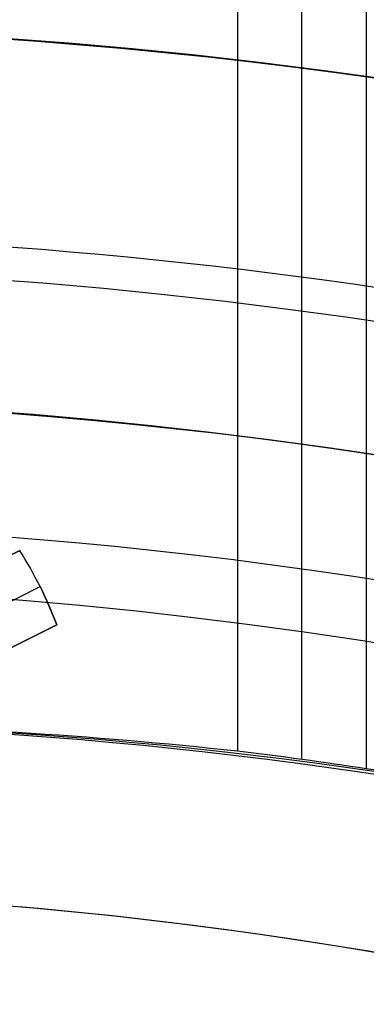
# Model space of a CAD drawing. Extents: x 12963 to 14406, y -2067 to -815.
# Tile 57 of 68: x 13688.68 to 13692.86, y -1562.62 to -1550.75. Entities that reach past the tile are written whole.
import ezdxf

# ---------------------------------------------------------------- set-up
doc = ezdxf.new("R2010")
doc.units = 0
doc.layers.get('0').update_dxf_attribs({"linetype": 'CONTINUOUS'})
doc.layers.add('COLOR', color=7, linetype='CONTINUOUS')

msp = doc.modelspace()

# ---------------------------------------------------------------- linework, layer by layer
for p, q in [((13691.30865647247, -815.2543908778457, 65.37363428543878), (13691.30865647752, -1559.569903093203, 65.37363428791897)), ((13692.08527772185, -1559.668821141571, 65.79657777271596), (13692.08527772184, -815.2543908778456, 65.79657777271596)), ((13692.86189896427, -815.2543908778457, 66.21952125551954), (13692.86189897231, -1559.780997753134, 66.2195212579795))]:
    msp.add_line(p, q)
at = {"extrusion": (-0.2249510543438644, 8.182966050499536e-15, 0.9743700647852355)}
msp.add_lwpolyline([(1573.600154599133, 13410.98414659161), (1573.124739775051, 13410.64902892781), (1572.651576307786, 13410.30983764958), (1572.180713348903, 13409.96659613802), (1571.712199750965, 13409.61932859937), (1571.246084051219, 13409.2680600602), (1570.782414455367, 13408.91281636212), (1570.321238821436, 13408.55362415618), (1569.862604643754, 13408.19051089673), (1569.406559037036, 13407.82350483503), (1568.953148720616, 13407.45263501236), (1568.5024200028, 13407.07793125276), (1568.054418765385, 13406.69942415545), (1567.60919044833, 13406.31714508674), (1567.166780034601, 13405.93112617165), (1566.727232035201, 13405.54140028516), (1566.290590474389, 13405.14800104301), (1565.856898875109, 13404.7509627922), (1565.426200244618, 13404.35032060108), (1564.998537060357, 13403.9461102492), (1564.573951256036, 13403.5383682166), (1564.152484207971, 13403.12713167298), (1563.734176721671, 13402.71243846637), (1563.319069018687, 13402.29432711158), (1562.907200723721, 13401.87283677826), (1562.498610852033, 13401.44800727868), (1562.093337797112, 13401.0198790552), (1561.691419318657, 13400.58849316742), (1561.292892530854, 13400.15389127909), (1560.897793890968, 13399.71611564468), (1560.506159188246, 13399.27520909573), (1560.118023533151, 13398.83121502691), (1559.733421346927, 13398.38417738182), (1559.352386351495, 13397.93414063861), (1558.974951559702, 13397.48114979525), (1558.601149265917, 13397.02525035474), (1558.23101103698, 13396.56648830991), (1557.864567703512, 13396.10491012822), (1557.501849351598, 13395.64056273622), (1557.142885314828, 13395.17349350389), (1556.787704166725, 13394.70375022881), (1556.436333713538, 13394.23138112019), (1556.088800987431, 13393.75643478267), (1555.745132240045, 13393.2789602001), (1555.405352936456, 13392.79900671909), (1555.069487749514, 13392.31662403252), (1554.737560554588, 13391.83186216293), (1554.409594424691, 13391.34477144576), (1554.085611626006, 13390.8554025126), (1553.765633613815, 13390.36380627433), (1553.449681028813, 13389.87003390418), (1553.137773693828, 13389.37413682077), (1552.829930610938, 13388.87616667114), (1552.526169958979, 13388.3761753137), (1552.226509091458, 13387.87421480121), (1551.930964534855, 13387.37033736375), (1551.639551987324, 13386.86459539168), (1551.35228631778, 13386.35704141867), (1551.069181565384, 13385.8477281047), (1550.790250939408, 13385.33670821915), (1550.515506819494, 13384.82403462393), (1550.244960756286, 13384.30976025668), (1549.978623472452, 13383.79393811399), (1549.716504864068, 13383.27662123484), (1549.458614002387, 13382.75786268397), (1549.204959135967, 13382.23771553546), (1548.955547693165, 13381.71623285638), (1548.710386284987, 13381.19346769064), (1548.469480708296, 13380.66947304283), (1548.232835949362, 13380.14430186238), (1548.000456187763, 13379.61800702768), (1547.772344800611, 13379.09064133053), (1547.548504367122, 13378.56225746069), (1547.328936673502, 13378.03290799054), (1547.113642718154, 13377.50264536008), (1546.9026227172, 13376.97152186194), (1546.695876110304, 13376.43958962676), (1546.493401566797, 13375.90690060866), (1546.295196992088, 13375.37350657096), (1546.101259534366, 13374.83945907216), (1545.911585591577, 13374.30480945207), (1545.726170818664, 13373.76960881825), (1545.545010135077, 13373.23390803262), (1545.368097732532, 13372.69775769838), (1545.195427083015, 13372.16120814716), (1545.026990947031, 13371.62430942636), (1544.862781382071, 13371.08711128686), (1544.702789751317, 13370.54966317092), (1544.54700673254, 13370.01201420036), (1544.395422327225, 13369.47421316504), (1544.248025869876, 13368.93630851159), (1544.104806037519, 13368.3983483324), (1543.965750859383, 13367.86038035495), (1543.830847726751, 13367.32245193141), (1543.700083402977, 13366.78461002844), (1543.573444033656, 13366.24690121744), (1543.450915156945, 13365.70937166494), (1543.332481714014, 13365.17206712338), (1543.218128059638, 13364.63503292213), (1543.107837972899, 13364.09831395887), (1543.001594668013, 13363.56195469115), (1542.899380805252, 13363.02599912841), (1542.801178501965, 13362.49049082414), (1542.706969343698, 13361.95547286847), (1542.616734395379, 13361.42098788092), (1542.530454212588, 13360.88707800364), (1542.448108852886, 13360.35378489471), (1542.369677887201, 13359.82114972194), (1542.295140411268, 13359.28921315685), (1542.224475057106, 13358.75801536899), (1542.157660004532, 13358.22759602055), (1542.0946729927, 13357.69799426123), (1542.035491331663, 13357.16924872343), (1541.980091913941, 13356.64139751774), (1541.928451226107, 13356.11447822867), (1541.880545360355, 13355.58852791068), (1541.836350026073, 13355.06358308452), (1541.795840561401, 13354.53967973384), (1541.758991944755, 13354.01685330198), (1541.725778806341, 13353.49513868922), (1541.696175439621, 13352.97457025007), (1541.670155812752, 13352.45518179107), (1541.647693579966, 13351.93700656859), (1541.628762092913, 13351.42007728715), (1541.613334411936, 13350.90442609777), (1541.601383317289, 13350.3900845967), (1541.59288132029, 13349.87708382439), (1541.587800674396, 13349.36545426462), (1541.586113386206, 13348.85522584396), (1541.587860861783, 13348.33597706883), (1541.593123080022, 13347.81527778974), (1541.601929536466, 13347.29315956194), (1541.614309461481, 13346.76965453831), (1541.630291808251, 13346.24479546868), (1541.649905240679, 13345.71861569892), (1541.673178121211, 13345.1911491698), (1541.700138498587, 13344.66243041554), (1541.730814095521, 13344.13249456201), (1541.765232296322, 13343.6013773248), (1541.803420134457, 13343.06911500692), (1541.845404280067, 13342.53574449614), (1541.891211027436, 13342.00130326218), (1541.940866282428, 13341.4658293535), (1541.994395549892, 13340.92936139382), (1542.05182392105, 13340.39193857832), (1542.113176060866, 13339.85360066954), (1542.178476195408, 13339.31438799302), (1542.247748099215, 13338.77434143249), (1542.321015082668, 13338.2335024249), (1542.398299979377, 13337.69191295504), (1542.479625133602, 13337.14961554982), (1542.565012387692, 13336.60665327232), (1542.654483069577, 13336.0630697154), (1542.748057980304, 13335.5189089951), (1542.845757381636, 13334.97421574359), (1542.947600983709, 13334.4290351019), (1543.053607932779, 13333.88341271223), (1543.163796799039, 13333.33739471), (1543.278185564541, 13332.79102771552), (1543.396791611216, 13332.24435882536), (1543.519631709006, 13331.69743560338), (1543.646722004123, 13331.15030607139), (1543.778078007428, 13330.60301869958), (1543.913714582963, 13330.0556223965), (1544.053645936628, 13329.50816649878), (1544.197885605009, 13328.96070076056), (1544.346446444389, 13328.41327534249), (1544.499340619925, 13327.86594080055), (1544.656579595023, 13327.31874807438), (1544.818174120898, 13326.77174847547), (1544.984134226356, 13326.22499367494), (1545.154469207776, 13325.678535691), (1545.32918761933, 13325.13242687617), (1545.508297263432, 13324.58671990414), (1545.69180518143, 13324.04146775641), (1545.879717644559, 13323.49672370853), (1546.072040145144, 13322.95254131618), (1546.26877738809, 13322.40897440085), (1546.469933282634, 13321.86607703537), (1546.675510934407, 13321.32390352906), (1546.885512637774, 13320.78250841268), (1547.099939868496, 13320.24194642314), (1547.318793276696, 13319.7022724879), (1547.542072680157, 13319.16354170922), (1547.76977705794, 13318.6258093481), (1548.001904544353, 13318.08913080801), (1548.238452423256, 13317.55356161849), (1548.479417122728, 13317.01915741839), (1548.724794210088, 13316.4859739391), (1548.974578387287, 13315.95406698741), (1549.228763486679, 13315.42349242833), (1549.487342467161, 13314.89430616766), (1549.750307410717, 13314.36656413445), (1550.017649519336, 13313.8403222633), (1550.289359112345, 13313.31563647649), (1550.565425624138, 13312.79256266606), (1550.845837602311, 13312.27115667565), (1551.130582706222, 13311.75147428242), (1551.419647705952, 13311.23357117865), (1551.713018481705, 13310.7175029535), (1552.010680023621, 13310.20332507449), (1552.312616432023, 13309.69109286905), (1552.618810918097, 13309.18086150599), (1552.929245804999, 13308.67268597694), (1553.243902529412, 13308.16662107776), (1553.562761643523, 13307.66272138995), (1553.885802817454, 13307.16104126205), (1554.213004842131, 13306.66163479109), (1554.544345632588, 13306.16455580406), (1554.87980223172, 13305.66985783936), (1555.219350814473, 13305.17759412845), (1555.562966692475, 13304.68781757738), (1555.910624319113, 13304.20058074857), (1556.262297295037, 13303.71593584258), (1556.617958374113, 13303.23393468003), (1556.977579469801, 13302.75462868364), (1557.341131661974, 13302.27806886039), (1557.708585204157, 13301.80430578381), (1558.079909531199, 13301.33338957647), (1558.455073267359, 13300.86536989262), (1558.834044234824, 13300.40029590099), (1559.21678946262, 13299.93821626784), (1559.60327519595, 13299.47917914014), (1559.993466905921, 13299.02323212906), (1560.387329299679, 13298.57042229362), (1560.784826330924, 13298.12079612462), (1561.185921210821, 13297.67439952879), (1561.590576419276, 13297.23127781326), (1561.998753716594, 13296.79147567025), (1562.410414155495, 13296.35503716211), (1562.82551809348, 13295.92200570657), (1563.244025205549, 13295.49242406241), (1563.665894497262, 13295.06633431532), (1564.091084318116, 13294.64377786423), (1564.519552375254, 13294.22479540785), (1564.951255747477, 13293.80942693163), (1565.386150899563, 13293.39771169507), (1565.824193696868, 13292.98968821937), (1566.265339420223, 13292.58539427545), (1566.709542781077, 13292.18486687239), (1567.156757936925, 13291.78814224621), (1567.606938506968, 13291.39525584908), (1568.060037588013, 13291.00624233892), (1568.516007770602, 13290.62113556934), (1568.974801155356, 13290.23996858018), (1569.436369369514, 13289.86277358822), (1569.900663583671, 13289.48958197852), (1570.36763452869, 13289.12042429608), (1570.837232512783, 13288.75533023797), (1571.309407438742, 13288.39432864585), (1571.784108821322, 13288.03744749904), (1572.261285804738, 13287.68471390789), (1572.740887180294, 13287.33615410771), (1573.222861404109, 13286.99179345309), (1573.707156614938, 13286.65165641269), (1574.193720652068, 13286.31576656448), (1574.682501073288, 13285.98414659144)], dxfattribs=at)
at = {"extrusion": (-0.2249510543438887, -1.725030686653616e-14, 0.9743700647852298)}
msp.add_lwpolyline([(1572.842537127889, 13285.98414659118), (1572.37660638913, 13286.32147013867), (1571.912946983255, 13286.66272988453), (1571.451605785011, 13287.0079020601), (1570.99262936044, 13287.35696211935), (1570.536063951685, 13287.70988474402), (1570.081955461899, 13288.0666438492), (1569.630349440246, 13288.42721258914), (1569.181291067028, 13288.7915633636), (1568.734825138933, 13289.15966782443), (1568.290996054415, 13289.53149688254), (1567.849847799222, 13289.90702071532), (1567.411423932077, 13290.28620877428), (1566.975767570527, 13290.66902979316), (1566.542921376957, 13291.05545179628), (1566.112927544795, 13291.44544210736), (1565.685827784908, 13291.83896735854), (1565.261663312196, 13292.23599349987), (1564.840474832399, 13292.63648580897), (1564.422302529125, 13293.04040890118), (1564.007186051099, 13293.4477267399), (1563.59516449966, 13293.8584026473), (1563.186276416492, 13294.27239931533), (1562.780559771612, 13294.68967881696), (1562.37805195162, 13295.11020261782), (1561.978789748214, 13295.53393158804), (1561.582809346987, 13295.96082601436), (1561.190146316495, 13296.39084561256), (1560.800835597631, 13296.8239495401), (1560.41491149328, 13297.26009640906), (1560.032407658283, 13297.69924429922), (1559.653357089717, 13298.14135077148), (1559.277792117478, 13298.5863728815), (1558.905744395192, 13299.0342671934), (1558.53724489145, 13299.48498979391), (1558.172323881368, 13299.93849630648), (1557.811010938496, 13300.39474190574), (1557.453334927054, 13300.85368133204), (1557.099323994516, 13301.3152689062), (1556.749005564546, 13301.77945854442), (1556.402406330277, 13302.24620377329), (1556.059552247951, 13302.71545774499), (1555.72046853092, 13303.18717325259), (1555.38517964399, 13303.66130274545), (1555.053709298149, 13304.13779834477), (1554.726080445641, 13304.61661185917), (1554.402315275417, 13305.09769480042), (1554.082435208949, 13305.5809983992), (1553.766460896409, 13306.06647362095), (1553.454412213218, 13306.55407118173), (1553.14630825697, 13307.04374156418), (1552.842167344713, 13307.53543503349), (1552.54200701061, 13308.02910165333), (1552.245844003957, 13308.52469130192), (1551.953694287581, 13309.02215368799), (1551.665573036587, 13309.52143836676), (1551.381494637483, 13310.02249475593), (1551.101472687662, 13310.52527215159), (1550.825519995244, 13311.02971974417), (1550.553648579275, 13311.53578663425), (1550.28586967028, 13312.04342184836), (1550.022193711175, 13312.55257435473), (1549.762630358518, 13313.0631930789), (1549.50718848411, 13313.5752269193), (1549.25587617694, 13314.08862476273), (1549.008700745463, 13314.60333549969), (1548.765668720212, 13315.11930803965), (1548.526785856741, 13315.63649132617), (1548.29205713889, 13316.15483435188), (1548.061486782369, 13316.67428617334), (1547.835078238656, 13317.19479592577), (1547.612834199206, 13317.71631283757), (1547.394756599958, 13318.23878624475), (1547.180846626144, 13318.76216560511), (1546.971104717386, 13319.28640051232), (1546.765530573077, 13319.81144070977), (1546.564123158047, 13320.33723610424), (1546.366880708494, 13320.86373677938), (1546.173800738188, 13321.39089300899), (1545.984880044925, 13321.91865527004), (1545.80011471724, 13322.4469742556), (1545.619500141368, 13322.97580088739), (1545.443031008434, 13323.50508632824), (1545.270701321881, 13324.03478199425), (1545.102504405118, 13324.56483956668), (1544.93843290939, 13325.09521100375), (1544.778478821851, 13325.625848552), (1544.622633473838, 13326.15670475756), (1544.470887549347, 13326.68773247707), (1544.323231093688, 13327.21888488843), (1544.179653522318, 13327.7501155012), (1544.040143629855, 13328.2813781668), (1543.90468959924, 13328.81262708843), (1543.773279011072, 13329.34381683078), (1543.645898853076, 13329.87490232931), (1543.522535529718, 13330.40583889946), (1543.403174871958, 13330.93658224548), (1543.287802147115, 13331.46708846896), (1543.176402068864, 13331.99731407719), (1543.068958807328, 13332.52721599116), (1542.965455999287, 13333.05675155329), (1542.865876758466, 13333.58587853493), (1542.770203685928, 13334.11455514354), (1542.67841888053, 13334.64274002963), (1542.590503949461, 13335.1703922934), (1542.506440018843, 13335.69747149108), (1542.42620774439, 13336.22393764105), (1542.349787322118, 13336.74975122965), (1542.277158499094, 13337.27487321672), (1542.208300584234, 13337.7992650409), (1542.143192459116, 13338.32288862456), (1542.08181258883, 13338.84570637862), (1542.024139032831, 13339.36768120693), (1541.970149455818, 13339.88877651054), (1541.919821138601, 13340.40895619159), (1541.873130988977, 13340.92818465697), (1541.830055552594, 13341.44642682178), (1541.790571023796, 13341.96364811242), (1541.754653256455, 13342.47981446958), (1541.72227777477, 13342.99489235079), (1541.69341978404, 13343.50884873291), (1541.668054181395, 13344.02165111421), (1541.646155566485, 13344.53326751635), (1541.627698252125, 13345.043666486), (1541.612656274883, 13345.55281709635), (1541.601003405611, 13346.06068894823), (1541.592713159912, 13346.56725217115), (1541.587758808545, 13347.07247742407), (1541.586113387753, 13347.57633589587), (1541.587906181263, 13348.10227443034), (1541.593305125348, 13348.62970061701), (1541.602340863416, 13349.158581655), (1541.615043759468, 13349.68888411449), (1541.631443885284, 13350.2205739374), (1541.651571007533, 13350.75361643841), (1541.675454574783, 13351.28797630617), (1541.70312370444, 13351.82361760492), (1541.734607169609, 13352.36050377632), (1541.769933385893, 13352.89859764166), (1541.809130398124, 13353.43786140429), (1541.852225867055, 13353.97825665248), (1541.899247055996, 13354.51974436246), (1541.950220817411, 13355.06228490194), (1542.005173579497, 13355.60583803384), (1542.064131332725, 13356.15036292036), (1542.127119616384, 13356.69581812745), (1542.1941635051, 13357.24216162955), (1542.265287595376, 13357.78935081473), (1542.340515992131, 13358.33734249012), (1542.41987229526, 13358.88609288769), (1542.503379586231, 13359.43555767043), (1542.591060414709, 13359.98569193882), (1542.682936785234, 13360.53645023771), (1542.779030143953, 13361.08778656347), (1542.879361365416, 13361.63965437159), (1542.983950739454, 13362.19200658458), (1543.092817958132, 13362.74479560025), (1543.205982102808, 13363.29797330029), (1543.323461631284, 13363.85149105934), (1543.445274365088, 13364.40529975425), (1543.571437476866, 13364.95934977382), (1543.701967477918, 13365.51359102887), (1543.836880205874, 13366.0679729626), (1543.976190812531, 13366.62244456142), (1544.119913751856, 13367.176954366), (1544.268062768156, 13367.73145048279), (1544.420650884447, 13368.28588059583), (1544.577690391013, 13368.84019197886), (1544.739192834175, 13369.39433150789), (1544.905169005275, 13369.94824567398), (1545.075628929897, 13370.50188059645), (1545.25058185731, 13371.05518203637), (1545.430036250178, 13371.60809541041), (1545.613999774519, 13372.16056580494), (1545.802479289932, 13372.71253799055), (1545.995480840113, 13373.2639564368), (1546.193009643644, 13373.81476532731), (1546.395070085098, 13374.3649085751), (1546.601665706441, 13374.91432983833), (1546.812799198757, 13375.46297253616), (1547.028472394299, 13376.01077986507), (1547.248686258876, 13376.55769481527), (1547.473440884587, 13377.10366018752), (1547.70273548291, 13377.6486186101), (1547.936568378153, 13378.19251255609), (1548.174937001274, 13378.73528436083), (1548.417837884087, 13379.27687623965), (1548.665266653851, 13379.81723030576), (1548.917218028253, 13380.35628858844), (1549.173685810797, 13380.8939930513), (1549.434662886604, 13381.43028561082), (1549.70014121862, 13381.96510815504), (1549.970111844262, 13382.49840256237), (1550.244564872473, 13383.03011072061), (1550.523489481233, 13383.56017454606), (1550.806873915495, 13384.08853600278), (1551.094705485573, 13384.615137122), (1551.386970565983, 13385.13992002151), (1551.683654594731, 13385.66282692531), (1551.984742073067, 13386.18380018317), (1552.290216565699, 13386.70278229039), (1552.600060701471, 13387.21971590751), (1552.914256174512, 13387.73454388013), (1553.232783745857, 13388.24720925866), (1553.555623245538, 13388.75765531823), (1553.88275357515, 13389.26582557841), (1554.214152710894, 13389.77166382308), (1554.549797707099, 13390.27511412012), (1554.889664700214, 13390.77612084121), (1555.233728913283, 13391.27462868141), (1555.581964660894, 13391.77058267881), (1555.9343453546, 13392.26392823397), (1556.29084350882, 13392.75461112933), (1556.651430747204, 13393.2425775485), (1557.016077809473, 13393.72777409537), (1557.384754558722, 13394.21014781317), (1557.757429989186, 13394.68964620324), (1558.134072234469, 13395.16621724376), (1558.514648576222, 13395.63980940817), (1558.899125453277, 13396.11037168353), (1559.287468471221, 13396.57785358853), (1559.679642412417, 13397.04220519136), (1560.075611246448, 13397.50337712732), (1560.475338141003, 13397.96132061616), (1560.878785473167, 13398.41598747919), (1561.285914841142, 13398.86733015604), (1561.696687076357, 13399.31530172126), (1562.111062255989, 13399.75985590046), (1562.528999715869, 13400.20094708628), (1562.950458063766, 13400.63853035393), (1563.375395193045, 13401.07256147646), (1563.80376829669, 13401.50299693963), (1564.235533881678, 13401.92979395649), (1564.67064778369, 13402.35291048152), (1565.109065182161, 13402.77230522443), (1565.55074061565, 13403.18793766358), (1565.995627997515, 13403.59976805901), (1566.443680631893, 13404.00775746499), (1566.894851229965, 13404.41186774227), (1567.349091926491, 13404.81206156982), (1567.806354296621, 13405.20830245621), (1568.266589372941, 13405.60055475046), (1568.729747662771, 13405.98878365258), (1569.19577916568, 13406.37295522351), (1569.664633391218, 13406.75303639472), (1570.13625937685, 13407.12899497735), (1570.610605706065, 13407.50079967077), (1571.087620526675, 13407.8684200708), (1571.567251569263, 13408.23182667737), (1572.04944616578, 13408.59099090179), (1572.534151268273, 13408.94588507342), (1573.021313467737, 13409.29648244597), (1573.51087901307, 13409.64275720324), (1574.002793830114, 13409.98468446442), (1574.497003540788, 13410.32224028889), (1574.99345348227, 13410.65540168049), (1575.492088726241, 13410.98414659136)], dxfattribs=at)
at = {"extrusion": (-0.224951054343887, -5.021987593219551e-14, 0.9743700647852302)}
msp.add_lwpolyline([(1579.050342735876, 13285.98414659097), (1578.539793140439, 13286.29311498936), (1578.031247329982, 13286.60677970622), (1577.524765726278, 13286.92512177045), (1577.020408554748, 13287.24812113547), (1576.518235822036, 13287.57575668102), (1576.018307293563, 13287.90800621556), (1575.520682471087, 13288.2448464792), (1575.025420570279, 13288.58625314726), (1574.532580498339, 13288.93220083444), (1574.042220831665, 13289.28266309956), (1573.554399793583, 13289.63761245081), (1573.069175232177, 13289.99702035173), (1572.586604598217, 13290.36085722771), (1572.106744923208, 13290.72909247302), (1571.629652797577, 13291.10169445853), (1571.155384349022, 13291.47863053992), (1570.683995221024, 13291.85986706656), (1570.215540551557, 13292.24536939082), (1569.750074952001, 13292.63510187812), (1569.287652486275, 13293.02902791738), (1568.828326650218, 13293.42710993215), (1568.372150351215, 13293.8293093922), (1567.919175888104, 13294.23558682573), (1567.469454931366, 13294.64590183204), (1567.023038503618, 13295.06021309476), (1566.579976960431, 13295.47847839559), (1566.140319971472, 13295.90065462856), (1565.704116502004, 13296.32669781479), (1565.271414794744, 13296.75656311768), (1564.842262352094, 13297.19020485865), (1564.41670591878, 13297.62757653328), (1563.99479146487, 13298.06863082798), (1563.57656416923, 13298.51331963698), (1563.162068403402, 13298.9615940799), (1562.751347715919, 13299.41340451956), (1562.344444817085, 13299.86870058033), (1561.941401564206, 13300.32743116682), (1561.542258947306, 13300.7895444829), (1561.147057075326, 13301.2549880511), (1560.755835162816, 13301.7237087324), (1560.368631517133, 13302.19565274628), (1559.985483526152, 13302.67076569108), (1559.606427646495, 13303.1489925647), (1559.231499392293, 13303.63027778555), (1558.860733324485, 13304.11456521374), (1558.494163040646, 13304.60179817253), (1558.131821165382, 13305.09191947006), (1557.773739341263, 13305.58487142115), (1557.419948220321, 13306.08059586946), (1557.070477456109, 13306.5790342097), (1556.725355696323, 13307.08012741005), (1556.384610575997, 13307.58381603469), (1556.048268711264, 13308.09004026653), (1555.716355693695, 13308.59873992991), (1555.388896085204, 13309.10985451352), (1555.065913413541, 13309.62332319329), (1554.747430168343, 13310.13908485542), (1554.433467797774, 13310.65707811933), (1554.124046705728, 13311.17724136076), (1553.81918624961, 13311.69951273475), (1553.518904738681, 13312.2238301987), (1553.223219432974, 13312.7501315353), (1552.932146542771, 13313.27835437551), (1552.645701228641, 13313.80843622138), (1552.36389760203, 13314.34031446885), (1552.086748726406, 13314.87392643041), (1551.814266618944, 13315.40920935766), (1551.546462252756, 13315.94610046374), (1551.283345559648, 13316.48453694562), (1551.024925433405, 13317.02445600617), (1550.7712097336, 13317.56579487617), (1550.522205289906, 13318.10849083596), (1550.277917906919, 13318.65248123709), (1550.038352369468, 13319.19770352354), (1549.80351244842, 13319.74409525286), (1549.573400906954, 13320.29159411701), (1549.348019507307, 13320.8401379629), (1549.127369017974, 13321.38966481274), (1548.911449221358, 13321.94011288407), (1548.700258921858, 13322.49142060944), (1548.493795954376, 13323.04352665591), (1548.292057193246, 13323.59636994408), (1548.095038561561, 13324.14988966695), (1547.902735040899, 13324.70402530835), (1547.715140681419, 13325.25871666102), (1547.532248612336, 13325.81390384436), (1547.354051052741, 13326.36952732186), (1547.180539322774, 13326.92552791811), (1547.011703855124, 13327.48184683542), (1546.847534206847, 13328.03842567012), (1546.688019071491, 13328.59520642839), (1546.533146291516, 13329.15213154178), (1546.38290287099, 13329.70914388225), (1546.237274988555, 13330.26618677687), (1546.096248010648, 13330.82320402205), (1545.959806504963, 13331.38013989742), (1545.827934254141, 13331.93693917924), (1545.700614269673, 13332.49354715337), (1545.57782880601, 13333.04990962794), (1545.459559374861, 13333.6059729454), (1545.345786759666, 13334.16168399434), (1545.236491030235, 13334.71699022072), (1545.131651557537, 13335.27183963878), (1545.031247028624, 13335.82618084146), (1544.935255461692, 13336.37996301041), (1544.843654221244, 13336.93313592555), (1544.756420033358, 13337.48564997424), (1544.673529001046, 13338.03745615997), (1544.594956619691, 13338.5885061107), (1544.520677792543, 13339.13875208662), (1544.450666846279, 13339.68814698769), (1544.384897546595, 13340.2366443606), (1544.323343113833, 13340.78419840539), (1544.265976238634, 13341.33076398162), (1544.21276909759, 13341.87629661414), (1544.163693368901, 13342.42075249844), (1544.118720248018, 13342.96408850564), (1544.077820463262, 13343.506262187), (1544.040964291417, 13344.04723177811), (1544.008121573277, 13344.58695620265), (1543.979261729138, 13345.12539507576), (1543.95435377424, 13345.66250870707), (1543.933366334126, 13346.19825810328), (1543.91626765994, 13346.73260497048), (1543.90302564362, 13347.26551171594), (1543.893607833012, 13347.79694144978), (1543.887981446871, 13348.32685798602), (1543.886113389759, 13348.8552258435), (1543.887912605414, 13349.37376676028), (1543.893331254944, 13349.89379999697), (1543.902400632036, 13350.41529203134), (1543.915151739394, 13350.93820868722), (1543.931615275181, 13351.46251513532), (1543.951821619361, 13351.98817589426), (1543.975800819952, 13352.51515483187), (1544.003582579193, 13353.04341516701), (1544.035196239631, 13353.57291947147), (1544.070670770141, 13354.10362967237), (1544.110034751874, 13354.6355070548), (1544.153316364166, 13355.16851226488), (1544.200543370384, 13355.7026053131), (1544.25174310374, 13356.23774557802), (1544.306942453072, 13356.77389181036), (1544.36616784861, 13357.3110021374), (1544.429445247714, 13357.84903406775), (1544.496800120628, 13358.38794449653), (1544.568257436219, 13358.92768971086), (1544.643841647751, 13359.46822539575), (1544.723576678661, 13360.00950664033), (1544.807485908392, 13360.55148794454), (1544.895592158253, 13361.09412322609), (1544.987917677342, 13361.63736582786), (1545.084484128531, 13362.18116852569), (1545.185312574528, 13362.72548353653), (1545.290423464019, 13363.27026252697), (1545.399836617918, 13363.81545662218), (1545.513571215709, 13364.36101641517), (1545.631645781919, 13364.90689197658), (1545.754078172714, 13365.45303286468), (1545.880885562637, 13365.99938813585), (1546.012084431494, 13366.54590635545), (1546.147690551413, 13367.09253560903), (1546.287718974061, 13367.63922351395), (1546.432184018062, 13368.18591723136), (1546.581099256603, 13368.73256347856), (1546.73447750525, 13369.27910854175), (1546.892330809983, 13369.82549828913), (1547.054670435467, 13370.37167818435), (1547.221506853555, 13370.91759330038), (1547.392849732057, 13371.46318833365), (1547.568707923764, 13372.00840761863), (1547.749089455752, 13372.55319514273), (1547.934001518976, 13373.09749456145), (1548.123450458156, 13373.64124921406), (1548.317441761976, 13374.1844021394), (1548.515980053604, 13374.72689609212), (1548.719069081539, 13375.26867355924), (1548.926711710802, 13375.80967677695), (1549.138909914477, 13376.34984774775), (1549.355664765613, 13376.8891282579), (1549.576976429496, 13377.42745989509), (1549.802844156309, 13377.96478406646), (1550.033266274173, 13378.5010420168), (1550.268240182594, 13379.03617484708), (1550.507762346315, 13379.57012353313), (1550.751828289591, 13380.10282894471), (1551.00043259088, 13380.63423186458), (1551.253568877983, 13381.16427300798), (1551.511229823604, 13381.6928930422), (1551.773407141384, 13382.22003260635), (1552.040091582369, 13382.74563233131), (1552.311272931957, 13383.26963285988), (1552.586940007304, 13383.79197486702), (1552.86708065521, 13384.31259908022), (1553.151681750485, 13384.83144630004), (1553.440729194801, 13385.34845742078), (1553.734207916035, 13385.8635734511), (1554.032101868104, 13386.37673553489), (1554.334394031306, 13386.88788497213), (1554.641066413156, 13387.39696323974), (1554.952100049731, 13387.9039120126), (1555.267475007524, 13388.40867318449), (1555.587170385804, 13388.91118888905), (1555.911164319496, 13389.41140152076), (1556.239433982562, 13389.90925375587), (1556.571955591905, 13390.40468857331), (1556.908704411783, 13390.89764927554), (1557.249654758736, 13391.38807950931), (1557.594780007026, 13391.87592328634), (1557.94405259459, 13392.36112500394), (1558.297444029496, 13392.84362946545), (1558.654924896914, 13393.32338190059), (1559.016464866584, 13393.80032798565), (1559.38203270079, 13394.2744138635), (1559.751596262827, 13394.74558616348), (1560.12512252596, 13395.21379202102), (1560.502577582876, 13395.67897909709), (1560.883926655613, 13396.14109559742), (1561.269134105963, 13396.60009029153), (1561.658163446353, 13397.05591253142), (1562.050977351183, 13397.50851227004), (1562.447537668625, 13397.95784007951), (1562.847805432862, 13398.403847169), (1563.251740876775, 13398.84648540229), (1563.659303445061, 13399.28570731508), (1564.070451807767, 13399.72146613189), (1564.485143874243, 13400.15371578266), (1564.903336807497, 13400.58241091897), (1565.324987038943, 13401.0075069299), (1565.750050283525, 13401.42895995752), (1566.178481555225, 13401.84672691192), (1566.610235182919, 13402.26076548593), (1567.045264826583, 13402.67103416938), (1567.483523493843, 13403.0774922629), (1567.924963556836, 13403.48009989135), (1568.369536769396, 13403.87881801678), (1568.817194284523, 13404.27360845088), (1569.267886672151, 13404.6644338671), (1569.721563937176, 13405.05125781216), (1570.178175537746, 13405.43404471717), (1570.637670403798, 13405.81275990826), (1571.099996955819, 13406.18736961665), (1571.565103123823, 13406.55784098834), (1572.032936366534, 13406.9241420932), (1572.503443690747, 13407.28624193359), (1572.976571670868, 13407.64411045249), (1573.452266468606, 13407.99771854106), (1573.930473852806, 13408.34703804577), (1574.411139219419, 13408.69204177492), (1574.894207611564, 13409.03270350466), (1575.379623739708, 13409.36899798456), (1575.867332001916, 13409.70090094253), (1576.357276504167, 13410.02838908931), (1576.849401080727, 13410.3514401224), (1577.343649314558, 13410.67003272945), (1577.839964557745, 13410.98414659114)], dxfattribs=at)
at = {"extrusion": (-0.2249510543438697, 2.144614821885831e-14, 0.9743700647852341)}
msp.add_lwpolyline([(1579.357341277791, 13410.63037576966), (1578.843227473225, 13410.32278646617), (1578.33109990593, 13410.01044587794), (1577.821019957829, 13409.6933725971), (1577.31304882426, 13409.37158631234), (1576.807247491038, 13409.04510780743), (1576.303676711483, 13408.7139589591), (1575.80239698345, 13408.37816273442), (1575.303468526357, 13408.03774318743), (1574.806951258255, 13407.69272545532), (1574.312904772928, 13407.34313575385), (1573.821388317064, 13406.9890013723), (1573.332460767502, 13406.63035066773), (1572.846180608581, 13406.26721305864), (1572.362605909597, 13405.89961901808), (1571.881794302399, 13405.52760006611), (1571.403802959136, 13405.15118876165), (1570.928688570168, 13404.77041869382), (1570.456507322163, 13404.38532447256), (1569.987314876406, 13403.99594171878), (1569.521166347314, 13403.60230705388), (1569.058116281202, 13403.20445808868), (1568.598218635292, 13402.80243341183), (1568.141526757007, 13402.39627257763), (1567.688093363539, 13401.98601609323), (1567.237970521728, 13401.57170540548), (1566.791209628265, 13401.15338288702), (1566.34786139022, 13400.73109182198), (1565.907975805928, 13400.30487639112), (1565.471602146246, 13399.87478165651), (1565.038788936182, 13399.4408535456), (1564.609583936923, 13399.00313883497), (1564.184034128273, 13398.5616851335), (1563.762185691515, 13398.11654086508), (1563.344083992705, 13397.66775525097), (1562.929773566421, 13397.21537829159), (1562.519298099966, 13396.75946074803), (1562.11270041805, 13396.30005412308), (1561.71002246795, 13395.83721064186), (1561.311305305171, 13395.37098323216), (1560.916589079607, 13394.90142550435), (1560.525913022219, 13394.42859173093), (1560.139315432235, 13393.95253682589), (1559.756833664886, 13393.47331632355), (1559.37850411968, 13392.99098635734), (1559.004362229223, 13392.50560363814), (1558.634442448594, 13392.01722543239), (1558.268778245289, 13391.52590954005), (1557.90740208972, 13391.03171427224), (1557.550345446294, 13390.53469842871), (1557.197638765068, 13390.03492127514), (1556.849311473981, 13389.53244252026), (1556.50539197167, 13389.02732229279), (1556.165907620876, 13388.51962111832), (1555.830884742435, 13388.00939989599), (1555.50034860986, 13387.49671987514), (1555.174323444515, 13386.98164263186), (1554.852832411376, 13386.46423004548), (1554.53589761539, 13385.944544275), (1554.223540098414, 13385.42264773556), (1553.915779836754, 13384.89860307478), (1553.61263573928, 13384.37247314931), (1553.314125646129, 13383.8443210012), (1553.02026632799, 13383.31420983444), (1552.731073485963, 13382.78220299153), (1552.44656175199, 13382.24836393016), (1552.166744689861, 13381.71275619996), (1551.891634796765, 13381.17544341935), (1551.621243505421, 13380.63648925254), (1551.355581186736, 13380.09595738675), (1551.094657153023, 13379.55391150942), (1550.838479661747, 13379.01041528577), (1550.587055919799, 13378.46553233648), (1550.340392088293, 13377.91932621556), (1550.098493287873, 13377.37186038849), (1549.861363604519, 13376.82319821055), (1549.629006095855, 13376.27340290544), (1549.401422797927, 13375.72253754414), (1549.178614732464, 13375.17066502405), (1548.960581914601, 13374.61784804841), (1548.747323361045, 13374.06414910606), (1548.538837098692, 13373.50963045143), (1548.335120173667, 13372.95435408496), (1548.136168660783, 13372.39838173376), (1547.941977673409, 13371.84177483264), (1547.752541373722, 13371.28459450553), (1547.567852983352, 13370.7269015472), (1547.38790479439, 13370.16875640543), (1547.212688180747, 13369.61021916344), (1547.042193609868, 13369.05134952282), (1546.876410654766, 13368.49220678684), (1546.715328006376, 13367.93284984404), (1546.558933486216, 13367.37333715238), (1546.407214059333, 13366.81372672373), (1546.260155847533, 13366.25407610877), (1546.117744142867, 13365.69444238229), (1545.979963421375, 13365.13488212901), (1545.846797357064, 13364.57545142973), (1545.718228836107, 13364.01620584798), (1545.594239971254, 13363.45720041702), (1545.474812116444, 13362.89848962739), (1545.359925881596, 13362.34012741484), (1545.249561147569, 13361.78216714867), (1545.143697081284, 13361.22466162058), (1545.042312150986, 13360.66766303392), (1544.945384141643, 13360.11122299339), (1544.852890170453, 13359.55539249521), (1544.764806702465, 13359.0002219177), (1544.681109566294, 13358.44576101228), (1544.601773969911, 13357.892058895), (1544.526774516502, 13357.33916403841), (1544.456085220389, 13356.78712426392), (1544.38967952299, 13356.2359867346), (1544.327530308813, 13355.68579794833), (1544.269609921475, 13355.13660373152), (1544.215890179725, 13354.58844923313), (1544.166342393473, 13354.04137891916), (1544.120937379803, 13353.49543656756), (1544.079645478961, 13352.95066526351), (1544.042436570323, 13352.40710739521), (1544.009280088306, 13351.86480464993), (1543.980145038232, 13351.32379801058), (1543.955000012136, 13350.7841277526), (1543.933813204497, 13350.24583344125), (1543.91655242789, 13349.70895392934), (1543.903185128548, 13349.17352735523), (1543.89367840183, 13348.63959114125), (1543.887999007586, 13348.10718199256), (1543.886113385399, 13347.57633589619), (1543.887865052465, 13347.06469261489), (1543.893140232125, 13346.55159596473), (1543.901968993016, 13346.03707813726), (1543.914381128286, 13345.52117194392), (1543.93040614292, 13345.00391081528), (1543.950073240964, 13344.48532880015), (1543.973411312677, 13343.96546056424), (1544.000448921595, 13343.44434138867), (1544.031214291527, 13342.92200716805), (1544.06573529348, 13342.39849440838), (1544.104039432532, 13341.87384022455), (1544.146153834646, 13341.34808233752), (1544.192105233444, 13340.82125907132), (1544.241919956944, 13340.29340934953), (1544.295623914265, 13339.76457269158), (1544.353242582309, 13339.23478920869), (1544.414800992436, 13338.70409959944), (1544.480323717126, 13338.17254514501), (1544.54983485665, 13337.64016770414), (1544.623358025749, 13337.1070097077), (1544.700916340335, 13336.5731141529), (1544.78253240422, 13336.0385245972), (1544.868228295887, 13335.50328515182), (1544.958025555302, 13334.96744047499), (1545.051945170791, 13334.43103576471), (1545.150007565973, 13333.89411675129), (1545.252232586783, 13333.35672968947), (1545.358639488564, 13332.81892135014), (1545.46924692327, 13332.28073901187), (1545.584072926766, 13331.74223045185), (1545.703134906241, 13331.2034439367), (1545.826449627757, 13330.66442821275), (1545.954033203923, 13330.12523249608), (1546.08590108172, 13329.58590646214), (1546.222068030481, 13329.0465002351), (1546.36254813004, 13328.5070643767), (1546.507354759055, 13327.96764987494), (1546.656500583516, 13327.42830813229), (1546.80999754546, 13326.88909095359), (1546.967856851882, 13326.35005053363), (1547.130088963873, 13325.8112394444), (1547.296703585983, 13325.27271062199), (1547.467709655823, 13324.73451735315), (1547.643115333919, 13324.19671326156), (1547.822927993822, 13323.65935229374), (1548.007154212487, 13323.1224887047), (1548.195799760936, 13322.58617704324), (1548.388869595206, 13322.05047213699), (1548.586367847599, 13321.51542907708), (1548.788297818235, 13320.98110320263), (1548.994661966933, 13320.44755008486), (1549.20546190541, 13319.914825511), (1549.420698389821, 13319.38298546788), (1549.640371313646, 13318.8520861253), (1549.864479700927, 13318.32218381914), (1550.093021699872, 13317.79333503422), (1550.325994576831, 13317.26559638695), (1550.563394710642, 13316.73902460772), (1550.805217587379, 13316.21367652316), (1551.051457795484, 13315.68960903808), (1551.302109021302, 13315.16687911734), (1551.557164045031, 13314.64554376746), (1551.816614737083, 13314.12566001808), (1552.080452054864, 13313.60728490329), (1552.348666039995, 13313.09047544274), (1552.62124581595, 13312.57528862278), (1552.898179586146, 13312.06178137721), (1553.179454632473, 13311.55001056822), (1553.465057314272, 13311.040032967), (1553.754973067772, 13310.5319052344), (1554.049186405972, 13310.02568390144), (1554.347680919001, 13309.52142534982), (1554.650439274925, 13309.01918579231), (1554.957443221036, 13308.51902125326), (1555.268673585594, 13308.02098754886), (1555.584110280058, 13307.5251402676), (1555.903732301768, 13307.03153475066), (1556.227517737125, 13306.54022607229), (1556.555443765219, 13306.05126902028), (1556.887486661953, 13305.56471807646), (1557.223621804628, 13305.08062739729), (1557.563823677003, 13304.59905079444), (1557.90806587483, 13304.12004171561), (1558.256321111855, 13303.6436532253), (1558.608561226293, 13303.16993798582), (1558.964757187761, 13302.69894823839), (1559.324879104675, 13302.23073578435), (1559.688896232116, 13301.76535196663), (1560.056776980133, 13301.30284765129), (1560.428488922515, 13300.8432732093), (1560.803998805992, 13300.38667849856), (1561.183272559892, 13299.93311284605), (1561.566275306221, 13299.48262503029), (1561.952971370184, 13299.035263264), (1562.34332429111, 13298.59107517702), (1562.737296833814, 13298.15010779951), (1563.134851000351, 13297.71240754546), (1563.535948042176, 13297.27802019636), (1563.940548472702, 13296.84699088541), (1564.348612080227, 13296.41936408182), (1564.760097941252, 13295.99518357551), (1565.174964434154, 13295.57449246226), (1565.593169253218, 13295.15733312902), (1566.014669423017, 13294.74374723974), (1566.439421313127, 13294.33377572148), (1566.867380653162, 13293.92745875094), (1567.298502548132, 13293.52483574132), (1567.732741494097, 13293.12594532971), (1568.170051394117, 13292.73082536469), (1568.610385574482, 13292.33951289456), (1569.053696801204, 13291.95204415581), (1569.499937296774, 13291.56845456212), (1569.949058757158, 13291.18877869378), (1570.401012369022, 13290.81305028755), (1570.855748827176, 13290.44130222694), (1571.313218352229, 13290.07356653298), (1571.773370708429, 13289.70987435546), (1572.236155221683, 13289.35025596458), (1572.701520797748, 13288.99474074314), (1573.16941594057, 13288.64335717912), (1573.639788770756, 13288.29613285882), (1574.112587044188, 13287.95309446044), (1574.587758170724, 13287.61426774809), (1575.065249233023, 13287.27967756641), (1575.545007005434, 13286.94934783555), (1576.026977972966, 13286.62330154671), (1576.511108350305, 13286.30156075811), (1576.997344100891, 13285.98414659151)], dxfattribs=at)
for points in [[(13692.92198565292, -1551.447048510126), (13692.53291286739, -1551.393929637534), (13692.14351424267, -1551.343196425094), (13691.75380482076, -1551.294849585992), (13691.36379964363, -1551.248889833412), (13690.97351375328, -1551.205317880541), (13690.58296219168, -1551.164134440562), (13690.19216000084, -1551.125340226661), (13689.80112222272, -1551.088935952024), (13689.40986389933, -1551.054922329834), (13689.01840007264, -1551.023300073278), (13688.62674578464, -1550.99406989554)], [(13693.14513963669, -1562.026118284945), (13692.77500189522, -1561.963122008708), (13692.40441833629, -1561.90277831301), (13692.03340531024, -1561.845095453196), (13691.66197958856, -1561.790080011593), (13691.29015962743, -1561.73773187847), (13690.91796430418, -1561.688049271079), (13690.54541249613, -1561.641030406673), (13690.17252308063, -1561.596673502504), (13689.799314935, -1561.554976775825), (13689.42580693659, -1561.515938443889), (13689.05201796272, -1561.479556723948), (13688.67796689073, -1561.445829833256)]]:
    msp.add_lwpolyline(points)
at = {"extrusion": (0, 0, -1)}
for centre, radius, start, end in [((-13684.04743158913, -1614.828569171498, -259.6250029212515), 65.00000000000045, 329.9999999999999, 149.9999999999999), ((-13684.04743158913, -1614.828569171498, -89.37470231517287), 70.9424557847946, 330.0000000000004, 150.0000000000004), ((-13684.04743158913, -1614.828569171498, -46.50000292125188), 70.9424557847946, 330.0000000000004, 150.0000000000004), ((-13684.04743158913, -1614.828569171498, -259.6250029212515), 64, 330.0000000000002, 150.0000000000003), ((-13684.04743158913, -1614.828569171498, -88.12500292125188), 52.09123273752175, 330.0000000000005, 150.0000000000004)]:
    msp.add_arc(centre, radius, start, end, dxfattribs=at)
for centre, radius, start, end in [((13684.04743158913, -1614.828569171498, 89.37470231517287), 73.2424557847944, 29.99999999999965, 209.9999999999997), ((13684.04743158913, -1614.828569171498, 46.50000292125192), 71.74245578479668, 52.49999999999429, 187.5000000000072), ((13684.04743163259, -1614.828569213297, 88.63012703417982), 71.44457953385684, 30.00000004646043, 209.9999999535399), ((13684.04743158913, -1614.828569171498, 89.05580518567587), 71.21139006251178, 29.99999999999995, 210.0000000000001), ((13684.04743158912, -1614.828569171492, 88.1250029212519), 70.93945536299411, 74.99999999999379, 165.0000000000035), ((13684.04743158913, -1614.828569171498, 245.6831232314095), 65.00000000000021, 29.99999999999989, 209.9999999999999), ((13684.04743158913, -1614.828569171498, 245.6831232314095), 64.00000000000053, 29.99999999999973, 209.9999999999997), ((13684.04743158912, -1614.828569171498, 211.3914713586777), 58.0132689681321, 29.99999999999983, 210), ((13684.04743158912, -1614.828569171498, 212.0545527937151), 57.26209357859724, 30.00000000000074, 209.9999999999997), ((13684.04743158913, -1614.828569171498, 67.12500292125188), 53.58193971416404, 29.99999999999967, 209.9999999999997), ((13684.04743158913, -1614.828569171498, 65.62055118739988), 53.58193971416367, 29.99999999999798, 209.999999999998)]:
    msp.add_arc(centre, radius, start, end)
at = {"extrusion": (0.2249510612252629, -1.429237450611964e-08, -0.9743700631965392)}
msp.add_arc((-1615.243087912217, 13349.07403255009, 3014.176321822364), 56.00000007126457, 334.5735870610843, 25.32742621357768, dxfattribs=at)
at = {"extrusion": (-0.2249511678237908, -6.972095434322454e-08, 0.9743700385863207)}
msp.add_arc((1615.248198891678, 13349.07311500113, -3015.09177806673), 56.00000007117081, 154.6725833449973, 205.4263646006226, dxfattribs=at)
at = {"extrusion": (-0.1379216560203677, -1.182892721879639e-07, 0.9904431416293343)}
msp.add_arc((1615.694279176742, 13563.42096893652, -1823.578910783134), 56.43858390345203, 173.839237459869, 179.3028459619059, dxfattribs=at)
at = {"extrusion": (-0.4782697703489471, -9.514467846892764e-08, 0.8782129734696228)}
msp.add_arc((1619.497495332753, 12048.89546648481, -6490.72692477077), 60.25047427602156, 172.3467414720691, 174.0406459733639, dxfattribs=at)
at = {"extrusion": (-0.1379216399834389, 1.837477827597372e-08, 0.990443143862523)}
msp.add_arc((1615.660384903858, 13563.36993528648, -1822.955327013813), 56.41806651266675, 166.5373609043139, 172.0895340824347, dxfattribs=at)
at = {"layer": 'COLOR'}
for p, q in [((13688.67970935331, -1557.149993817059, 28.2000005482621), (13686.42193351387, -1558.281511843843, 28.2000005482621)), ((13686.42193351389, -1558.281511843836, 22.36987352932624), (13688.67970935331, -1557.149993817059, 26.70000054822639)), ((13688.67970935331, -1557.149993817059, 26.7000005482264), (13688.67970935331, -1557.149993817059, 28.2000005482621)), ((13686.69111347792, -1558.705886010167, 22.36987352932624), (13688.92613904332, -1557.585769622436, 26.70000054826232)), ((13688.92613904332, -1557.585769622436, 26.70000054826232), (13688.92613904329, -1557.585769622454, 28.2000005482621)), ((13689.12775590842, -1558.044004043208, 26.70000054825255), (13686.86998006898, -1559.175522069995, 22.36987352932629)), ((13686.86998006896, -1559.175522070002, 28.2000005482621), (13689.1277559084, -1558.044004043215, 28.2000005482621)), ((13689.1277559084, -1558.044004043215, 28.2000005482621), (13689.12775590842, -1558.044004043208, 26.70000054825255))]:
    msp.add_line(p, q, dxfattribs=at)
at = {"layer": 'COLOR', "extrusion": (0, 0, -1)}
for centre, radius, start, end in [((-13684.04743872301, -1614.828586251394, 10.54089386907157), 152.392098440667, 333.3815781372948, 153.3815781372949), ((-13684.04743872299, -1614.828586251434, -22.44590218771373), 75.00000000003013, 63.38157813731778, 153.3815781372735), ((-13684.04743872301, -1614.828586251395, -32.97295255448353), 75.00000000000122, 63.38157813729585, 243.3815781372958), ((-13684.04743872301, -1614.828586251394, -18.68835025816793), 83.81579491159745, 333.3815781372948, 153.3815781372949), ((-13684.04743872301, -1614.828586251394, -17.30945272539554), 81.95014076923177, 82.63968147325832, 134.142712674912), ((-13684.047438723, -1614.828586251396, -43.50000292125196), 73.00000000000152, 63.38157813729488, 243.3815781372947), ((-13684.047438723, -1614.828586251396, -43.50000292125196), 73.00000000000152, 63.38157813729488, 243.3815781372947), ((-13684.04743872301, -1614.828586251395, -33.3991820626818), 73.00000000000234, 63.3815781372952, 243.3815781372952), ((-13684.04743872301, -1614.828586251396, -43.50000292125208), 75.00000000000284, 63.38157813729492, 243.3815781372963), ((-13684.04743872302, -1614.828586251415, -26.2000005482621), 61.09154780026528, 333.3815781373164, 153.3815781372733), ((-13684.04743872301, -1614.828586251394, 10.54089386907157), 152.3920984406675, 153.3815781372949, 333.3815781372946), ((-13684.05554107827, -1614.824543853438, -28.2000005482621), 59.50000000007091, 333.3815781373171, 153.3815781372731), ((-13684.05554107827, -1614.824543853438, -26.2000005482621), 59.50000000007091, 333.3815781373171, 153.3815781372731), ((-13684.04743872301, -1614.828586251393, -43.50000292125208), 75.00000000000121, 243.3815781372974, 63.38157813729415), ((-13684.04743872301, -1614.828586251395, -32.97295255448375), 74.9999999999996, 243.3815781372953, 63.38157813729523), ((-13684.047438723, -1614.828586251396, -43.50000292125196), 73.0000000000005, 243.3815781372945, 63.38157813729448), ((-13684.047438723, -1614.828586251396, -43.50000292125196), 73.0000000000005, 243.3815781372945, 63.38157813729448), ((-13684.04743872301, -1614.828586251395, -33.39918206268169), 72.99999999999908, 243.3815781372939, 63.38157813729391), ((-13684.05554107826, -1614.824543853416, -27.2000005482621), 59.5000000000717, 333.381578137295, 153.381578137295), ((-13684.45608791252, -1559.826002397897, -28.2000005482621), 4.999999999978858, 153.3815781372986, 159.1207486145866)]:
    msp.add_arc(centre, radius, start, end, dxfattribs=at)
at = {"layer": 'COLOR'}
for centre, radius, start, end in [((13684.04743872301, -1614.828586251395, -35.79999945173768), 153, 26.61842186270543, 206.618421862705), ((13684.04743872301, -1614.828586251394, -11.46081713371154), 152.9999999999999, 26.61842186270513, 206.6184218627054), ((13684.04743872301, -1614.828586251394, -23.63040829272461), 153.0000000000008, 26.61842186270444, 206.6184218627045), ((13684.047438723, -1614.828586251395, -10.90949982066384), 152.8342956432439, 26.61842186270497, 206.6184218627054), ((13684.04743872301, -1614.828586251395, -35.79999945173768), 150, 26.61842186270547, 206.618421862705), ((13684.04743872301, -1614.828586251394, -11.46081713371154), 153, 206.6184218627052, 26.6184218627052), ((13684.04743872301, -1614.828586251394, -35.79999945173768), 153, 206.6184218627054, 26.61842186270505), ((13684.04743872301, -1614.828586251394, -23.63040829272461), 153.0000000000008, 206.618421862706, 26.61842186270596), ((13684.047438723, -1614.828586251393, -10.90949982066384), 152.8342956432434, 206.6184218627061, 26.61842186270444), ((13684.04743872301, -1614.828586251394, -35.79999945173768), 150, 206.6184218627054, 26.61842186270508), ((13684.04743872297, -1614.828586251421, 30.30000054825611), 61.50000000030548, 73.44631674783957, 114.7763387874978), ((13684.04743872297, -1614.828586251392, 28.20000054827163), 61.50000000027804, 73.44631674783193, 114.7763387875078), ((13684.04743872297, -1614.828586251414, 29.25000054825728), 61.50000000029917, 73.44631674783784, 114.7763387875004), ((13684.45608790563, -1559.826002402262, 26.70000054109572), 5.000000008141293, 26.61842187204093, 32.35759233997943), ((13684.45608791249, -1559.826002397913, 28.2000005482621), 5.000000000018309, 26.61842186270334, 32.35759233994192), ((13684.45608791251, -1559.826002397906, 27.45000054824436), 5.000000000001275, 26.61842186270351, 32.3575923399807), ((13684.45608790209, -1559.826002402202, 26.70000054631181), 5.000000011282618, 20.87925138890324, 26.61842185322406), ((13684.45608791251, -1559.826002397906, 27.45000054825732), 5.000000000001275, 20.87925138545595, 26.61842186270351)]:
    msp.add_arc(centre, radius, start, end, dxfattribs=at)

doc.saveas('drawing.dxf')
